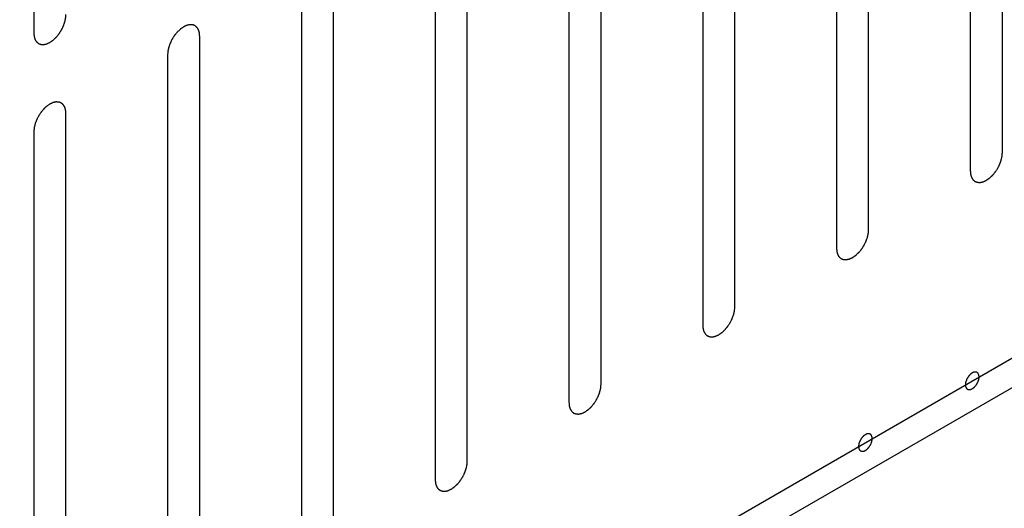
# Model space of a CAD drawing. Header units: inches. Extents: x 3 to 177, y 3 to 114.
# Tile 75 of 95: x 151.223 to 152.309, y 94.797 to 95.337. Entities that reach past the tile are written whole.
import ezdxf

# ---------------------------------------------------------------- set-up
doc = ezdxf.new("R2010")
doc.units = ezdxf.units.IN
doc.header["$LTSCALE"] = 9.973333
doc.header["$MEASUREMENT"] = 0
doc.layers.get('0').update_dxf_attribs({"linetype": 'CONTINUOUS'})
doc.layers.add('08_ALL_COSMETICS', color=7, linetype='CONTINUOUS')

msp = doc.modelspace()

# ---------------------------------------------------------------- linework, layer by layer
at = {"color": 7, "linetype": 'Continuous'}
for p, q in [((151.2036, 94.3204), (155.0221, 96.525)), ((151.2318, 94.3041), (155.0221, 96.4924))]:
    msp.add_line(p, q, dxfattribs=at)
at = {"layer": '08_ALL_COSMETICS', "color": 7, "linetype": 'Continuous'}
for p, q in [((151.2384, 95.9613), (151.2384, 95.3217)), ((152.3066, 95.1899), (152.3066, 95.8295)), ((152.2712, 95.8091), (152.2712, 95.1695)), ((152.159, 95.1047), (152.159, 95.7443)), ((152.1236, 95.7239), (152.1236, 95.0843)), ((152.0115, 95.0196), (152.0115, 95.6592)), ((151.9761, 95.6387), (151.9761, 94.9992)), ((151.8639, 94.9344), (151.8639, 95.574)), ((151.8285, 95.5536), (151.8285, 94.914)), ((151.7164, 94.8492), (151.7164, 95.4888)), ((151.681, 95.4684), (151.681, 94.8288)), ((151.5688, 94.764), (151.5688, 95.4036)), ((151.5334, 95.3832), (151.5334, 94.7436)), ((151.4213, 94.6788), (151.4213, 95.3184)), ((151.3859, 95.298), (151.3859, 94.6584)), ((151.2737, 94.5936), (151.2737, 95.2332)), ((151.2384, 95.2128), (151.2384, 94.5732))]:
    msp.add_line(p, q, dxfattribs=at)
for points, knots in [([(151.2384, 95.3217), (151.2384, 95.3214), (151.2384, 95.3207), (151.2385, 95.3198), (151.2386, 95.319), (151.2386, 95.3185), (151.2387, 95.3181), (151.2387, 95.3179), (151.2388, 95.3177), (151.2388, 95.3174), (151.239, 95.317), (151.2392, 95.3163), (151.2394, 95.3156), (151.2395, 95.3151), (151.2396, 95.3149), (151.2397, 95.3147), (151.2398, 95.3145), (151.2399, 95.3143), (151.2402, 95.3139), (151.2405, 95.3134), (151.2408, 95.3128), (151.2411, 95.3125), (151.2412, 95.3123), (151.2413, 95.3121), (151.2414, 95.312), (151.2416, 95.3118), (151.242, 95.3115), (151.2424, 95.3112), (151.2429, 95.3108), (151.2432, 95.3105), (151.2434, 95.3104), (151.2435, 95.3102), (151.2437, 95.3102), (151.2439, 95.3101), (151.2442, 95.31), (151.2445, 95.3099), (151.245, 95.3097), (151.2454, 95.3095), (151.2458, 95.3094), (151.246, 95.3093), (151.2462, 95.3092), (151.2464, 95.3092), (151.2466, 95.3092), (151.2471, 95.3092), (151.2477, 95.3092), (151.2483, 95.3092), (151.2488, 95.3091), (151.249, 95.3091), (151.2492, 95.3091), (151.2494, 95.3092), (151.2497, 95.3092), (151.2502, 95.3093), (151.2509, 95.3095), (151.2516, 95.3096), (151.2521, 95.3097), (151.2523, 95.3098), (151.2525, 95.3098), (151.2528, 95.31), (151.253, 95.3101), (151.2536, 95.3103), (151.2543, 95.3107), (151.255, 95.311), (151.2555, 95.3112), (151.2558, 95.3114), (151.256, 95.3115), (151.2562, 95.3116), (151.2565, 95.3118), (151.257, 95.3122), (151.2577, 95.3127), (151.2585, 95.3132), (151.259, 95.3135), (151.2592, 95.3137), (151.2595, 95.3138), (151.2597, 95.314), (151.2599, 95.3143), (151.2604, 95.3147), (151.2611, 95.3154), (151.2618, 95.316), (151.2623, 95.3165), (151.2626, 95.3167), (151.2628, 95.3169), (151.263, 95.3171), (151.2632, 95.3174), (151.2637, 95.318), (151.2643, 95.3187), (151.2649, 95.3195), (151.2654, 95.32), (151.2656, 95.3203), (151.2658, 95.3205), (151.266, 95.3208), (151.2662, 95.3211), (151.2666, 95.3217), (151.2672, 95.3226), (151.2677, 95.3235), (151.2681, 95.3241), (151.2684, 95.3244), (151.2685, 95.3247), (151.2687, 95.3249), (151.2689, 95.3253), (151.2692, 95.3259), (151.2696, 95.3268), (151.2701, 95.3277), (151.2704, 95.3284), (151.2706, 95.3287), (151.2707, 95.329), (151.2708, 95.3293), (151.271, 95.3297), (151.2712, 95.3303), (151.2715, 95.3312), (151.2719, 95.3322), (151.2721, 95.3328), (151.2722, 95.3332), (151.2724, 95.3335), (151.2724, 95.3337), (151.2725, 95.3341), (151.2726, 95.3347), (151.2729, 95.3357), (151.2731, 95.3366), (151.2732, 95.3372), (151.2733, 95.3376), (151.2734, 95.3379), (151.2734, 95.3381), (151.2734, 95.3385), (151.2735, 95.3391), (151.2735, 95.34), (151.2736, 95.341), (151.2737, 95.3417), (151.2737, 95.3421)], [0, 0, 0, 0, 0.015625, 0.03125, 0.046875, 0.054688, 0.058594, 0.0625, 0.066406, 0.070312, 0.078125, 0.09375, 0.109375, 0.117188, 0.121094, 0.125, 0.128906, 0.132812, 0.140625, 0.15625, 0.171875, 0.179688, 0.183594, 0.1875, 0.191406, 0.195312, 0.203125, 0.21875, 0.234375, 0.242188, 0.246094, 0.25, 0.253906, 0.257812, 0.265625, 0.273438, 0.28125, 0.296875, 0.304688, 0.308594, 0.3125, 0.316406, 0.320312, 0.328125, 0.34375, 0.359375, 0.367188, 0.371094, 0.375, 0.378906, 0.382812, 0.390625, 0.40625, 0.421875, 0.429688, 0.433594, 0.4375, 0.441406, 0.445312, 0.453125, 0.46875, 0.484375, 0.492188, 0.496094, 0.5, 0.503906, 0.507812, 0.515625, 0.53125, 0.546875, 0.554688, 0.558594, 0.5625, 0.566406, 0.570312, 0.578125, 0.59375, 0.609375, 0.617188, 0.621094, 0.625, 0.628906, 0.632812, 0.640625, 0.65625, 0.671875, 0.679688, 0.683594, 0.6875, 0.691406, 0.695312, 0.703125, 0.71875, 0.734375, 0.742188, 0.746094, 0.75, 0.753906, 0.757812, 0.765625, 0.78125, 0.796875, 0.804688, 0.808594, 0.8125, 0.816406, 0.820312, 0.828125, 0.84375, 0.859375, 0.867188, 0.871094, 0.875, 0.878906, 0.882812, 0.890625, 0.90625, 0.921875, 0.929688, 0.933594, 0.9375, 0.941406, 0.945312, 0.953125, 0.96875, 0.984375, 1, 1, 1, 1]), ([(151.4213, 95.3184), (151.4212, 95.3187), (151.4212, 95.3194), (151.4211, 95.3203), (151.421, 95.3211), (151.421, 95.3216), (151.4209, 95.3219), (151.4209, 95.3222), (151.4209, 95.3224), (151.4208, 95.3227), (151.4206, 95.3231), (151.4204, 95.3238), (151.4202, 95.3245), (151.4201, 95.3249), (151.42, 95.3252), (151.4199, 95.3254), (151.4198, 95.3256), (151.4197, 95.3258), (151.4194, 95.3262), (151.4191, 95.3267), (151.4188, 95.3272), (151.4185, 95.3276), (151.4184, 95.3278), (151.4183, 95.328), (151.4182, 95.3281), (151.418, 95.3283), (151.4177, 95.3285), (151.4172, 95.3289), (151.4167, 95.3293), (151.4164, 95.3296), (151.4162, 95.3297), (151.4161, 95.3299), (151.4159, 95.3299), (151.4157, 95.33), (151.4154, 95.3301), (151.4151, 95.3302), (151.4146, 95.3304), (151.4142, 95.3306), (151.4138, 95.3307), (151.4136, 95.3308), (151.4134, 95.3309), (151.4132, 95.3308), (151.413, 95.3309), (151.4125, 95.3309), (151.4119, 95.3309), (151.4113, 95.3309), (151.4108, 95.331), (151.4106, 95.331), (151.4104, 95.331), (151.4102, 95.3309), (151.4099, 95.3309), (151.4094, 95.3308), (151.4087, 95.3306), (151.408, 95.3304), (151.4076, 95.3303), (151.4073, 95.3303), (151.4071, 95.3302), (151.4069, 95.3301), (151.4066, 95.33), (151.4061, 95.3298), (151.4053, 95.3294), (151.4046, 95.3291), (151.4041, 95.3289), (151.4038, 95.3287), (151.4036, 95.3286), (151.4034, 95.3285), (151.4031, 95.3283), (151.4026, 95.3279), (151.4019, 95.3274), (151.4011, 95.3269), (151.4006, 95.3266), (151.4004, 95.3264), (151.4001, 95.3263), (151.3999, 95.326), (151.3997, 95.3258), (151.3992, 95.3254), (151.3985, 95.3247), (151.3978, 95.3241), (151.3973, 95.3236), (151.397, 95.3234), (151.3968, 95.3232), (151.3967, 95.323), (151.3964, 95.3227), (151.396, 95.3221), (151.3953, 95.3214), (151.3947, 95.3206), (151.3942, 95.3201), (151.394, 95.3198), (151.3938, 95.3196), (151.3936, 95.3193), (151.3934, 95.319), (151.393, 95.3183), (151.3924, 95.3175), (151.3919, 95.3166), (151.3915, 95.316), (151.3913, 95.3157), (151.3911, 95.3154), (151.3909, 95.3151), (151.3908, 95.3148), (151.3904, 95.3142), (151.39, 95.3132), (151.3895, 95.3123), (151.3892, 95.3117), (151.389, 95.3113), (151.3889, 95.3111), (151.3888, 95.3108), (151.3886, 95.3104), (151.3884, 95.3098), (151.3881, 95.3089), (151.3877, 95.3079), (151.3875, 95.3073), (151.3874, 95.3069), (151.3872, 95.3066), (151.3872, 95.3064), (151.3871, 95.306), (151.387, 95.3053), (151.3868, 95.3044), (151.3865, 95.3035), (151.3864, 95.3029), (151.3863, 95.3025), (151.3862, 95.3022), (151.3862, 95.302), (151.3862, 95.3016), (151.3861, 95.301), (151.3861, 95.3001), (151.386, 95.2991), (151.3859, 95.2983), (151.3859, 95.298)], [0, 0, 0, 0, 0.015625, 0.03125, 0.046875, 0.054688, 0.058594, 0.0625, 0.066406, 0.070312, 0.078125, 0.09375, 0.109375, 0.117188, 0.121094, 0.125, 0.128906, 0.132812, 0.140625, 0.15625, 0.171875, 0.179688, 0.183594, 0.1875, 0.191406, 0.195312, 0.203125, 0.21875, 0.234375, 0.242188, 0.246094, 0.25, 0.253906, 0.257812, 0.265625, 0.273438, 0.28125, 0.296875, 0.304688, 0.308594, 0.3125, 0.316406, 0.320312, 0.328125, 0.34375, 0.359375, 0.367188, 0.371094, 0.375, 0.378906, 0.382812, 0.390625, 0.40625, 0.421875, 0.429688, 0.433594, 0.4375, 0.441406, 0.445312, 0.453125, 0.46875, 0.484375, 0.492188, 0.496094, 0.5, 0.503906, 0.507812, 0.515625, 0.53125, 0.546875, 0.554688, 0.558594, 0.5625, 0.566406, 0.570312, 0.578125, 0.59375, 0.609375, 0.617188, 0.621094, 0.625, 0.628906, 0.632812, 0.640625, 0.65625, 0.671875, 0.679688, 0.683594, 0.6875, 0.691406, 0.695312, 0.703125, 0.71875, 0.734375, 0.742188, 0.746094, 0.75, 0.753906, 0.757812, 0.765625, 0.78125, 0.796875, 0.804688, 0.808594, 0.8125, 0.816406, 0.820312, 0.828125, 0.84375, 0.859375, 0.867188, 0.871094, 0.875, 0.878906, 0.882812, 0.890625, 0.90625, 0.921875, 0.929688, 0.933594, 0.9375, 0.941406, 0.945312, 0.953125, 0.96875, 0.984375, 1, 1, 1, 1]), ([(151.2737, 95.2332), (151.2737, 95.2335), (151.2736, 95.2342), (151.2735, 95.2351), (151.2735, 95.2359), (151.2734, 95.2364), (151.2734, 95.2368), (151.2734, 95.237), (151.2733, 95.2372), (151.2732, 95.2375), (151.2731, 95.2379), (151.2729, 95.2386), (151.2727, 95.2393), (151.2725, 95.2398), (151.2724, 95.24), (151.2724, 95.2402), (151.2723, 95.2404), (151.2721, 95.2406), (151.2719, 95.241), (151.2716, 95.2415), (151.2712, 95.2421), (151.271, 95.2424), (151.2709, 95.2426), (151.2708, 95.2428), (151.2706, 95.2429), (151.2704, 95.2431), (151.2701, 95.2434), (151.2696, 95.2437), (151.2692, 95.2441), (151.2689, 95.2444), (151.2687, 95.2445), (151.2685, 95.2447), (151.2684, 95.2447), (151.2681, 95.2448), (151.2679, 95.2449), (151.2675, 95.245), (151.2671, 95.2452), (151.2666, 95.2454), (151.2663, 95.2455), (151.266, 95.2456), (151.2659, 95.2457), (151.2657, 95.2457), (151.2654, 95.2457), (151.265, 95.2457), (151.2643, 95.2457), (151.2637, 95.2457), (151.2633, 95.2458), (151.263, 95.2458), (151.2628, 95.2458), (151.2626, 95.2457), (151.2623, 95.2457), (151.2619, 95.2456), (151.2612, 95.2454), (151.2605, 95.2453), (151.26, 95.2452), (151.2597, 95.2451), (151.2595, 95.2451), (151.2593, 95.2449), (151.259, 95.2448), (151.2585, 95.2446), (151.2578, 95.2442), (151.257, 95.2439), (151.2565, 95.2437), (151.2562, 95.2435), (151.256, 95.2434), (151.2558, 95.2433), (151.2555, 95.2431), (151.255, 95.2427), (151.2543, 95.2422), (151.2536, 95.2417), (151.2531, 95.2414), (151.2528, 95.2412), (151.2526, 95.2411), (151.2524, 95.2409), (151.2521, 95.2406), (151.2516, 95.2402), (151.2509, 95.2395), (151.2503, 95.2389), (151.2498, 95.2384), (151.2495, 95.2382), (151.2493, 95.238), (151.2491, 95.2378), (151.2488, 95.2375), (151.2484, 95.2369), (151.2478, 95.2362), (151.2471, 95.2354), (151.2467, 95.2349), (151.2464, 95.2346), (151.2462, 95.2344), (151.2461, 95.2341), (151.2458, 95.2338), (151.2455, 95.2332), (151.2449, 95.2323), (151.2443, 95.2314), (151.2439, 95.2308), (151.2437, 95.2305), (151.2435, 95.2302), (151.2434, 95.23), (151.2432, 95.2296), (151.2429, 95.229), (151.2424, 95.2281), (151.242, 95.2272), (151.2417, 95.2265), (151.2415, 95.2262), (151.2413, 95.2259), (151.2412, 95.2256), (151.2411, 95.2252), (151.2409, 95.2246), (151.2405, 95.2237), (151.2402, 95.2227), (151.2399, 95.2221), (151.2398, 95.2217), (151.2397, 95.2214), (151.2396, 95.2212), (151.2396, 95.2208), (151.2394, 95.2202), (151.2392, 95.2192), (151.239, 95.2183), (151.2388, 95.2177), (151.2388, 95.2173), (151.2387, 95.217), (151.2387, 95.2168), (151.2386, 95.2164), (151.2386, 95.2158), (151.2385, 95.2149), (151.2384, 95.2139), (151.2384, 95.2132), (151.2384, 95.2128)], [0, 0, 0, 0, 0.015625, 0.03125, 0.046875, 0.054688, 0.058594, 0.0625, 0.066406, 0.070312, 0.078125, 0.09375, 0.109375, 0.117188, 0.121094, 0.125, 0.128906, 0.132812, 0.140625, 0.15625, 0.171875, 0.179688, 0.183594, 0.1875, 0.191406, 0.195312, 0.203125, 0.21875, 0.234375, 0.242188, 0.246094, 0.25, 0.253906, 0.257812, 0.265625, 0.273438, 0.28125, 0.296875, 0.304688, 0.308594, 0.3125, 0.316406, 0.320312, 0.328125, 0.34375, 0.359375, 0.367188, 0.371094, 0.375, 0.378906, 0.382812, 0.390625, 0.40625, 0.421875, 0.429688, 0.433594, 0.4375, 0.441406, 0.445312, 0.453125, 0.46875, 0.484375, 0.492188, 0.496094, 0.5, 0.503906, 0.507812, 0.515625, 0.53125, 0.546875, 0.554688, 0.558594, 0.5625, 0.566406, 0.570312, 0.578125, 0.59375, 0.609375, 0.617188, 0.621094, 0.625, 0.628906, 0.632812, 0.640625, 0.65625, 0.671875, 0.679688, 0.683594, 0.6875, 0.691406, 0.695312, 0.703125, 0.71875, 0.734375, 0.742188, 0.746094, 0.75, 0.753906, 0.757812, 0.765625, 0.78125, 0.796875, 0.804688, 0.808594, 0.8125, 0.816406, 0.820312, 0.828125, 0.84375, 0.859375, 0.867188, 0.871094, 0.875, 0.878906, 0.882812, 0.890625, 0.90625, 0.921875, 0.929688, 0.933594, 0.9375, 0.941406, 0.945312, 0.953125, 0.96875, 0.984375, 1, 1, 1, 1]), ([(152.2712, 95.1695), (152.2712, 95.1692), (152.2713, 95.1686), (152.2714, 95.1676), (152.2714, 95.1669), (152.2715, 95.1663), (152.2715, 95.166), (152.2715, 95.1657), (152.2716, 95.1656), (152.2717, 95.1653), (152.2718, 95.1648), (152.272, 95.1641), (152.2722, 95.1635), (152.2724, 95.163), (152.2725, 95.1627), (152.2725, 95.1625), (152.2726, 95.1624), (152.2728, 95.1621), (152.273, 95.1618), (152.2733, 95.1612), (152.2737, 95.1607), (152.2739, 95.1603), (152.274, 95.1601), (152.2741, 95.1599), (152.2743, 95.1598), (152.2745, 95.1597), (152.2748, 95.1594), (152.2753, 95.159), (152.2757, 95.1586), (152.276, 95.1583), (152.2762, 95.1582), (152.2764, 95.1581), (152.2765, 95.158), (152.2768, 95.1579), (152.277, 95.1578), (152.2774, 95.1577), (152.2778, 95.1575), (152.2783, 95.1574), (152.2786, 95.1572), (152.2789, 95.1572), (152.279, 95.1571), (152.2792, 95.1571), (152.2795, 95.1571), (152.2799, 95.1571), (152.2806, 95.157), (152.2812, 95.157), (152.2816, 95.157), (152.2819, 95.157), (152.2821, 95.1569), (152.2823, 95.157), (152.2826, 95.1571), (152.283, 95.1572), (152.2837, 95.1573), (152.2844, 95.1575), (152.2849, 95.1576), (152.2852, 95.1577), (152.2854, 95.1577), (152.2856, 95.1578), (152.2859, 95.1579), (152.2864, 95.1582), (152.2871, 95.1585), (152.2879, 95.1588), (152.2884, 95.1591), (152.2887, 95.1592), (152.2889, 95.1593), (152.2891, 95.1595), (152.2894, 95.1597), (152.2899, 95.16), (152.2906, 95.1605), (152.2913, 95.161), (152.2918, 95.1613), (152.2921, 95.1615), (152.2923, 95.1617), (152.2925, 95.1619), (152.2928, 95.1621), (152.2933, 95.1626), (152.294, 95.1632), (152.2946, 95.1639), (152.2951, 95.1643), (152.2954, 95.1646), (152.2956, 95.1647), (152.2958, 95.165), (152.2961, 95.1653), (152.2965, 95.1658), (152.2971, 95.1666), (152.2978, 95.1673), (152.2982, 95.1678), (152.2985, 95.1682), (152.2987, 95.1684), (152.2988, 95.1686), (152.2991, 95.169), (152.2994, 95.1696), (152.3, 95.1704), (152.3006, 95.1713), (152.301, 95.1719), (152.3012, 95.1723), (152.3014, 95.1725), (152.3015, 95.1728), (152.3017, 95.1731), (152.302, 95.1738), (152.3025, 95.1747), (152.3029, 95.1756), (152.3032, 95.1762), (152.3034, 95.1766), (152.3036, 95.1769), (152.3037, 95.1771), (152.3038, 95.1775), (152.304, 95.1782), (152.3044, 95.1791), (152.3047, 95.18), (152.305, 95.1807), (152.3051, 95.181), (152.3052, 95.1813), (152.3053, 95.1816), (152.3053, 95.1819), (152.3055, 95.1826), (152.3057, 95.1835), (152.3059, 95.1844), (152.3061, 95.1851), (152.3061, 95.1854), (152.3062, 95.1857), (152.3062, 95.186), (152.3063, 95.1863), (152.3063, 95.1869), (152.3064, 95.1878), (152.3065, 95.1889), (152.3065, 95.1896), (152.3066, 95.1899)], [0, 0, 0, 0, 0.015625, 0.03125, 0.046875, 0.054688, 0.058594, 0.0625, 0.066406, 0.070312, 0.078125, 0.09375, 0.109375, 0.117188, 0.121094, 0.125, 0.128906, 0.132812, 0.140625, 0.15625, 0.171875, 0.179688, 0.183594, 0.1875, 0.191406, 0.195312, 0.203125, 0.21875, 0.234375, 0.242188, 0.246094, 0.25, 0.253906, 0.257812, 0.265625, 0.273438, 0.28125, 0.296875, 0.304688, 0.308594, 0.3125, 0.316406, 0.320312, 0.328125, 0.34375, 0.359375, 0.367188, 0.371094, 0.375, 0.378906, 0.382812, 0.390625, 0.40625, 0.421875, 0.429688, 0.433594, 0.4375, 0.441406, 0.445312, 0.453125, 0.46875, 0.484375, 0.492188, 0.496094, 0.5, 0.503906, 0.507812, 0.515625, 0.53125, 0.546875, 0.554688, 0.558594, 0.5625, 0.566406, 0.570312, 0.578125, 0.59375, 0.609375, 0.617188, 0.621094, 0.625, 0.628906, 0.632812, 0.640625, 0.65625, 0.671875, 0.679688, 0.683594, 0.6875, 0.691406, 0.695312, 0.703125, 0.71875, 0.734375, 0.742188, 0.746094, 0.75, 0.753906, 0.757812, 0.765625, 0.78125, 0.796875, 0.804688, 0.808594, 0.8125, 0.816406, 0.820312, 0.828125, 0.84375, 0.859375, 0.867188, 0.871094, 0.875, 0.878906, 0.882812, 0.890625, 0.90625, 0.921875, 0.929688, 0.933594, 0.9375, 0.941406, 0.945312, 0.953125, 0.96875, 0.984375, 1, 1, 1, 1]), ([(152.1236, 95.0843), (152.1237, 95.084), (152.1237, 95.0834), (152.1238, 95.0825), (152.1239, 95.0817), (152.1239, 95.0811), (152.124, 95.0808), (152.124, 95.0806), (152.124, 95.0804), (152.1241, 95.0801), (152.1243, 95.0796), (152.1245, 95.0789), (152.1247, 95.0783), (152.1248, 95.0778), (152.1249, 95.0775), (152.125, 95.0773), (152.1251, 95.0772), (152.1252, 95.077), (152.1255, 95.0766), (152.1258, 95.076), (152.1261, 95.0755), (152.1264, 95.0751), (152.1265, 95.0749), (152.1266, 95.0747), (152.1267, 95.0746), (152.1269, 95.0745), (152.1272, 95.0742), (152.1277, 95.0738), (152.1282, 95.0734), (152.1285, 95.0732), (152.1287, 95.073), (152.1288, 95.0729), (152.129, 95.0728), (152.1292, 95.0727), (152.1295, 95.0726), (152.1298, 95.0725), (152.1303, 95.0724), (152.1307, 95.0722), (152.1311, 95.072), (152.1313, 95.072), (152.1315, 95.0719), (152.1317, 95.0719), (152.1319, 95.0719), (152.1324, 95.0719), (152.133, 95.0718), (152.1336, 95.0718), (152.1341, 95.0718), (152.1343, 95.0718), (152.1345, 95.0718), (152.1347, 95.0718), (152.135, 95.0719), (152.1355, 95.072), (152.1362, 95.0721), (152.1369, 95.0723), (152.1373, 95.0724), (152.1376, 95.0725), (152.1378, 95.0725), (152.138, 95.0726), (152.1383, 95.0727), (152.1388, 95.073), (152.1396, 95.0733), (152.1403, 95.0737), (152.1408, 95.0739), (152.1411, 95.074), (152.1413, 95.0741), (152.1415, 95.0743), (152.1418, 95.0745), (152.1423, 95.0748), (152.143, 95.0753), (152.1438, 95.0758), (152.1443, 95.0762), (152.1445, 95.0764), (152.1448, 95.0765), (152.145, 95.0767), (152.1452, 95.0769), (152.1457, 95.0774), (152.1464, 95.078), (152.1471, 95.0787), (152.1476, 95.0791), (152.1479, 95.0794), (152.1481, 95.0796), (152.1482, 95.0798), (152.1485, 95.0801), (152.1489, 95.0806), (152.1496, 95.0814), (152.1502, 95.0821), (152.1507, 95.0827), (152.1509, 95.083), (152.1511, 95.0832), (152.1513, 95.0835), (152.1515, 95.0838), (152.1519, 95.0844), (152.1525, 95.0853), (152.153, 95.0861), (152.1534, 95.0867), (152.1537, 95.0871), (152.1538, 95.0873), (152.154, 95.0876), (152.1541, 95.088), (152.1545, 95.0886), (152.1549, 95.0895), (152.1554, 95.0904), (152.1557, 95.091), (152.1559, 95.0914), (152.156, 95.0917), (152.1561, 95.0919), (152.1563, 95.0923), (152.1565, 95.093), (152.1568, 95.0939), (152.1572, 95.0948), (152.1574, 95.0955), (152.1575, 95.0958), (152.1577, 95.0961), (152.1577, 95.0964), (152.1578, 95.0968), (152.1579, 95.0974), (152.1581, 95.0983), (152.1584, 95.0992), (152.1585, 95.0999), (152.1586, 95.1002), (152.1587, 95.1005), (152.1587, 95.1008), (152.1587, 95.1011), (152.1588, 95.1017), (152.1588, 95.1026), (152.1589, 95.1037), (152.159, 95.1044), (152.159, 95.1047)], [0, 0, 0, 0, 0.015625, 0.03125, 0.046875, 0.054688, 0.058594, 0.0625, 0.066406, 0.070312, 0.078125, 0.09375, 0.109375, 0.117188, 0.121094, 0.125, 0.128906, 0.132812, 0.140625, 0.15625, 0.171875, 0.179688, 0.183594, 0.1875, 0.191406, 0.195312, 0.203125, 0.21875, 0.234375, 0.242188, 0.246094, 0.25, 0.253906, 0.257812, 0.265625, 0.273438, 0.28125, 0.296875, 0.304688, 0.308594, 0.3125, 0.316406, 0.320312, 0.328125, 0.34375, 0.359375, 0.367188, 0.371094, 0.375, 0.378906, 0.382812, 0.390625, 0.40625, 0.421875, 0.429688, 0.433594, 0.4375, 0.441406, 0.445312, 0.453125, 0.46875, 0.484375, 0.492188, 0.496094, 0.5, 0.503906, 0.507812, 0.515625, 0.53125, 0.546875, 0.554688, 0.558594, 0.5625, 0.566406, 0.570312, 0.578125, 0.59375, 0.609375, 0.617188, 0.621094, 0.625, 0.628906, 0.632812, 0.640625, 0.65625, 0.671875, 0.679688, 0.683594, 0.6875, 0.691406, 0.695312, 0.703125, 0.71875, 0.734375, 0.742188, 0.746094, 0.75, 0.753906, 0.757812, 0.765625, 0.78125, 0.796875, 0.804688, 0.808594, 0.8125, 0.816406, 0.820312, 0.828125, 0.84375, 0.859375, 0.867188, 0.871094, 0.875, 0.878906, 0.882812, 0.890625, 0.90625, 0.921875, 0.929688, 0.933594, 0.9375, 0.941406, 0.945312, 0.953125, 0.96875, 0.984375, 1, 1, 1, 1]), ([(151.9761, 94.9992), (151.9761, 94.9988), (151.9762, 94.9982), (151.9763, 94.9973), (151.9763, 94.9965), (151.9764, 94.9959), (151.9764, 94.9956), (151.9764, 94.9954), (151.9765, 94.9952), (151.9766, 94.9949), (151.9767, 94.9944), (151.9769, 94.9938), (151.9771, 94.9931), (151.9773, 94.9926), (151.9774, 94.9923), (151.9774, 94.9921), (151.9775, 94.992), (151.9777, 94.9918), (151.9779, 94.9914), (151.9782, 94.9909), (151.9786, 94.9903), (151.9788, 94.9899), (151.979, 94.9897), (151.979, 94.9895), (151.9792, 94.9894), (151.9794, 94.9893), (151.9797, 94.989), (151.9802, 94.9886), (151.9806, 94.9882), (151.9809, 94.988), (151.9811, 94.9878), (151.9813, 94.9877), (151.9814, 94.9876), (151.9817, 94.9876), (151.9819, 94.9875), (151.9823, 94.9873), (151.9827, 94.9872), (151.9832, 94.987), (151.9836, 94.9869), (151.9838, 94.9868), (151.9839, 94.9867), (151.9841, 94.9867), (151.9844, 94.9867), (151.9848, 94.9867), (151.9855, 94.9867), (151.9861, 94.9866), (151.9865, 94.9866), (151.9868, 94.9866), (151.987, 94.9866), (151.9872, 94.9866), (151.9875, 94.9867), (151.9879, 94.9868), (151.9886, 94.987), (151.9893, 94.9871), (151.9898, 94.9872), (151.9901, 94.9873), (151.9903, 94.9873), (151.9905, 94.9874), (151.9908, 94.9876), (151.9913, 94.9878), (151.992, 94.9881), (151.9928, 94.9885), (151.9933, 94.9887), (151.9936, 94.9888), (151.9938, 94.9889), (151.994, 94.9891), (151.9943, 94.9893), (151.9948, 94.9896), (151.9955, 94.9901), (151.9962, 94.9906), (151.9967, 94.991), (151.997, 94.9912), (151.9972, 94.9913), (151.9974, 94.9915), (151.9977, 94.9918), (151.9982, 94.9922), (151.9989, 94.9928), (151.9995, 94.9935), (152, 94.9939), (152.0003, 94.9942), (152.0005, 94.9944), (152.0007, 94.9946), (152.001, 94.9949), (152.0014, 94.9954), (152.002, 94.9962), (152.0027, 94.9969), (152.0031, 94.9975), (152.0034, 94.9978), (152.0036, 94.998), (152.0037, 94.9983), (152.004, 94.9986), (152.0043, 94.9992), (152.0049, 95.0001), (152.0055, 95.0009), (152.0059, 95.0015), (152.0061, 95.0019), (152.0063, 95.0021), (152.0064, 95.0024), (152.0066, 95.0028), (152.0069, 95.0034), (152.0074, 95.0043), (152.0078, 95.0052), (152.0081, 95.0058), (152.0083, 95.0062), (152.0085, 95.0065), (152.0086, 95.0068), (152.0087, 95.0071), (152.0089, 95.0078), (152.0093, 95.0087), (152.0096, 95.0096), (152.0099, 95.0103), (152.01, 95.0107), (152.0101, 95.0109), (152.0102, 95.0112), (152.0102, 95.0116), (152.0104, 95.0122), (152.0106, 95.0131), (152.0108, 95.014), (152.011, 95.0147), (152.011, 95.0151), (152.0111, 95.0153), (152.0111, 95.0156), (152.0112, 95.0159), (152.0112, 95.0166), (152.0113, 95.0174), (152.0114, 95.0185), (152.0114, 95.0192), (152.0115, 95.0196)], [0, 0, 0, 0, 0.015625, 0.03125, 0.046875, 0.054688, 0.058594, 0.0625, 0.066406, 0.070312, 0.078125, 0.09375, 0.109375, 0.117188, 0.121094, 0.125, 0.128906, 0.132812, 0.140625, 0.15625, 0.171875, 0.179688, 0.183594, 0.1875, 0.191406, 0.195312, 0.203125, 0.21875, 0.234375, 0.242188, 0.246094, 0.25, 0.253906, 0.257812, 0.265625, 0.273438, 0.28125, 0.296875, 0.304688, 0.308594, 0.3125, 0.316406, 0.320312, 0.328125, 0.34375, 0.359375, 0.367188, 0.371094, 0.375, 0.378906, 0.382812, 0.390625, 0.40625, 0.421875, 0.429688, 0.433594, 0.4375, 0.441406, 0.445312, 0.453125, 0.46875, 0.484375, 0.492188, 0.496094, 0.5, 0.503906, 0.507812, 0.515625, 0.53125, 0.546875, 0.554688, 0.558594, 0.5625, 0.566406, 0.570312, 0.578125, 0.59375, 0.609375, 0.617188, 0.621094, 0.625, 0.628906, 0.632812, 0.640625, 0.65625, 0.671875, 0.679688, 0.683594, 0.6875, 0.691406, 0.695312, 0.703125, 0.71875, 0.734375, 0.742188, 0.746094, 0.75, 0.753906, 0.757812, 0.765625, 0.78125, 0.796875, 0.804688, 0.808594, 0.8125, 0.816406, 0.820312, 0.828125, 0.84375, 0.859375, 0.867188, 0.871094, 0.875, 0.878906, 0.882812, 0.890625, 0.90625, 0.921875, 0.929688, 0.933594, 0.9375, 0.941406, 0.945312, 0.953125, 0.96875, 0.984375, 1, 1, 1, 1]), ([(152.2733, 94.9468), (152.2731, 94.9466), (152.2727, 94.9463), (152.2723, 94.946), (152.272, 94.9459), (152.2718, 94.9458), (152.2717, 94.9456), (152.2714, 94.9454), (152.2711, 94.9451), (152.2708, 94.9448), (152.2704, 94.9445), (152.2701, 94.944), (152.2698, 94.9437), (152.2695, 94.9433), (152.2691, 94.9429), (152.2689, 94.9424), (152.2686, 94.942), (152.2683, 94.9416), (152.268, 94.9411), (152.2678, 94.9407), (152.2675, 94.9402), (152.2673, 94.9397), (152.267, 94.9393), (152.2669, 94.9388), (152.2667, 94.9383), (152.2665, 94.9378), (152.2663, 94.9374), (152.2663, 94.9369), (152.2661, 94.9364), (152.266, 94.936), (152.266, 94.9357), (152.2659, 94.9355), (152.2659, 94.9353), (152.2659, 94.935), (152.2658, 94.9344), (152.2658, 94.934), (152.2658, 94.9337)], [0, 0, 0, 0, 0.0625, 0.09375, 0.109375, 0.125, 0.140625, 0.15625, 0.1875, 0.21875, 0.25, 0.28125, 0.3125, 0.34375, 0.375, 0.40625, 0.4375, 0.46875, 0.5, 0.53125, 0.5625, 0.59375, 0.625, 0.65625, 0.6875, 0.71875, 0.75, 0.78125, 0.8125, 0.84375, 0.859375, 0.875, 0.890625, 0.90625, 0.9375, 1, 1, 1, 1]), ([(152.2809, 94.9424), (152.2808, 94.9427), (152.2808, 94.9431), (152.2808, 94.9435), (152.2807, 94.9438), (152.2807, 94.944), (152.2807, 94.9442), (152.2806, 94.9444), (152.2805, 94.9447), (152.2804, 94.945), (152.2803, 94.9452), (152.2803, 94.9454), (152.2802, 94.9455), (152.2801, 94.9457), (152.2799, 94.9459), (152.2798, 94.9462), (152.2797, 94.9464), (152.2796, 94.9465), (152.2795, 94.9466), (152.2793, 94.9467), (152.2791, 94.9469), (152.2789, 94.9471), (152.2788, 94.9472), (152.2787, 94.9473), (152.2785, 94.9473), (152.2783, 94.9474), (152.2781, 94.9475), (152.2778, 94.9476), (152.2777, 94.9476), (152.2775, 94.9477), (152.2773, 94.9477), (152.2771, 94.9477), (152.2769, 94.9477), (152.2766, 94.9477), (152.2764, 94.9477), (152.2762, 94.9478), (152.276, 94.9477), (152.2758, 94.9477), (152.2755, 94.9476), (152.2752, 94.9475), (152.275, 94.9475), (152.2748, 94.9475), (152.2746, 94.9474), (152.2744, 94.9472), (152.2739, 94.947), (152.2736, 94.9469), (152.2733, 94.9468)], [0, 0, 0, 0, 0.0625, 0.09375, 0.109375, 0.125, 0.140625, 0.15625, 0.1875, 0.21875, 0.234375, 0.25, 0.265625, 0.28125, 0.3125, 0.34375, 0.359375, 0.375, 0.390625, 0.40625, 0.4375, 0.46875, 0.484375, 0.5, 0.515625, 0.53125, 0.5625, 0.59375, 0.609375, 0.625, 0.640625, 0.65625, 0.6875, 0.71875, 0.734375, 0.75, 0.765625, 0.78125, 0.8125, 0.84375, 0.859375, 0.875, 0.890625, 0.90625, 0.9375, 1, 1, 1, 1]), ([(151.8285, 94.914), (151.8286, 94.9136), (151.8286, 94.913), (151.8287, 94.9121), (151.8288, 94.9113), (151.8288, 94.9107), (151.8289, 94.9104), (151.8289, 94.9102), (151.8289, 94.91), (151.829, 94.9097), (151.8292, 94.9092), (151.8294, 94.9086), (151.8296, 94.9079), (151.8297, 94.9074), (151.8298, 94.9072), (151.8299, 94.9069), (151.83, 94.9068), (151.8301, 94.9066), (151.8304, 94.9062), (151.8307, 94.9057), (151.831, 94.9051), (151.8313, 94.9047), (151.8314, 94.9045), (151.8315, 94.9044), (151.8316, 94.9043), (151.8318, 94.9041), (151.8322, 94.9038), (151.8326, 94.9034), (151.8331, 94.9031), (151.8334, 94.9028), (151.8336, 94.9026), (151.8337, 94.9025), (151.8339, 94.9025), (151.8341, 94.9024), (151.8344, 94.9023), (151.8347, 94.9021), (151.8352, 94.902), (151.8356, 94.9018), (151.836, 94.9017), (151.8362, 94.9016), (151.8364, 94.9015), (151.8366, 94.9015), (151.8368, 94.9015), (151.8373, 94.9015), (151.8379, 94.9015), (151.8385, 94.9014), (151.839, 94.9014), (151.8392, 94.9014), (151.8394, 94.9014), (151.8396, 94.9015), (151.8399, 94.9015), (151.8404, 94.9016), (151.8411, 94.9018), (151.8418, 94.9019), (151.8422, 94.902), (151.8425, 94.9021), (151.8427, 94.9021), (151.843, 94.9022), (151.8432, 94.9024), (151.8438, 94.9026), (151.8445, 94.9029), (151.8452, 94.9033), (151.8457, 94.9035), (151.846, 94.9037), (151.8462, 94.9037), (151.8464, 94.9039), (151.8467, 94.9041), (151.8472, 94.9045), (151.8479, 94.9049), (151.8487, 94.9054), (151.8492, 94.9058), (151.8494, 94.906), (151.8497, 94.9061), (151.8499, 94.9063), (151.8501, 94.9066), (151.8506, 94.907), (151.8513, 94.9077), (151.852, 94.9083), (151.8525, 94.9087), (151.8528, 94.909), (151.853, 94.9092), (151.8532, 94.9094), (151.8534, 94.9097), (151.8538, 94.9102), (151.8545, 94.911), (151.8551, 94.9118), (151.8556, 94.9123), (151.8558, 94.9126), (151.856, 94.9128), (151.8562, 94.9131), (151.8564, 94.9134), (151.8568, 94.914), (151.8574, 94.9149), (151.8579, 94.9157), (151.8583, 94.9163), (151.8586, 94.9167), (151.8587, 94.9169), (151.8589, 94.9172), (151.859, 94.9176), (151.8594, 94.9182), (151.8598, 94.9191), (151.8603, 94.92), (151.8606, 94.9207), (151.8608, 94.921), (151.8609, 94.9213), (151.861, 94.9216), (151.8612, 94.9219), (151.8614, 94.9226), (151.8617, 94.9235), (151.8621, 94.9244), (151.8623, 94.9251), (151.8624, 94.9255), (151.8626, 94.9257), (151.8626, 94.926), (151.8627, 94.9264), (151.8628, 94.927), (151.8631, 94.9279), (151.8633, 94.9289), (151.8634, 94.9295), (151.8635, 94.9299), (151.8636, 94.9301), (151.8636, 94.9304), (151.8636, 94.9308), (151.8637, 94.9314), (151.8637, 94.9323), (151.8638, 94.9333), (151.8639, 94.934), (151.8639, 94.9344)], [0, 0, 0, 0, 0.015625, 0.03125, 0.046875, 0.054688, 0.058594, 0.0625, 0.066406, 0.070312, 0.078125, 0.09375, 0.109375, 0.117188, 0.121094, 0.125, 0.128906, 0.132812, 0.140625, 0.15625, 0.171875, 0.179688, 0.183594, 0.1875, 0.191406, 0.195312, 0.203125, 0.21875, 0.234375, 0.242188, 0.246094, 0.25, 0.253906, 0.257812, 0.265625, 0.273438, 0.28125, 0.296875, 0.304688, 0.308594, 0.3125, 0.316406, 0.320312, 0.328125, 0.34375, 0.359375, 0.367188, 0.371094, 0.375, 0.378906, 0.382812, 0.390625, 0.40625, 0.421875, 0.429688, 0.433594, 0.4375, 0.441406, 0.445312, 0.453125, 0.46875, 0.484375, 0.492188, 0.496094, 0.5, 0.503906, 0.507812, 0.515625, 0.53125, 0.546875, 0.554688, 0.558594, 0.5625, 0.566406, 0.570312, 0.578125, 0.59375, 0.609375, 0.617188, 0.621094, 0.625, 0.628906, 0.632812, 0.640625, 0.65625, 0.671875, 0.679688, 0.683594, 0.6875, 0.691406, 0.695312, 0.703125, 0.71875, 0.734375, 0.742188, 0.746094, 0.75, 0.753906, 0.757812, 0.765625, 0.78125, 0.796875, 0.804688, 0.808594, 0.8125, 0.816406, 0.820312, 0.828125, 0.84375, 0.859375, 0.867188, 0.871094, 0.875, 0.878906, 0.882812, 0.890625, 0.90625, 0.921875, 0.929688, 0.933594, 0.9375, 0.941406, 0.945312, 0.953125, 0.96875, 0.984375, 1, 1, 1, 1]), ([(152.2658, 94.9337), (152.2658, 94.9334), (152.2658, 94.933), (152.2659, 94.9326), (152.2659, 94.9323), (152.2659, 94.9321), (152.266, 94.9319), (152.266, 94.9317), (152.2661, 94.9314), (152.2662, 94.9311), (152.2663, 94.9309), (152.2663, 94.9307), (152.2664, 94.9306), (152.2665, 94.9304), (152.2667, 94.9302), (152.2668, 94.9299), (152.2669, 94.9297), (152.267, 94.9296), (152.2672, 94.9295), (152.2673, 94.9294), (152.2675, 94.9292), (152.2677, 94.929), (152.2679, 94.9289), (152.268, 94.9288), (152.2681, 94.9288), (152.2683, 94.9287), (152.2686, 94.9286), (152.2688, 94.9285), (152.269, 94.9284), (152.2691, 94.9284), (152.2693, 94.9284), (152.2695, 94.9284), (152.2698, 94.9284), (152.27, 94.9283), (152.2703, 94.9283), (152.2704, 94.9283), (152.2706, 94.9284), (152.2708, 94.9284), (152.2711, 94.9285), (152.2714, 94.9286), (152.2717, 94.9286), (152.2718, 94.9286), (152.272, 94.9287), (152.2723, 94.9288), (152.2727, 94.9291), (152.2731, 94.9292), (152.2733, 94.9293)], [0, 0, 0, 0, 0.0625, 0.09375, 0.109375, 0.125, 0.140625, 0.15625, 0.1875, 0.21875, 0.234375, 0.25, 0.265625, 0.28125, 0.3125, 0.34375, 0.359375, 0.375, 0.390625, 0.40625, 0.4375, 0.46875, 0.484375, 0.5, 0.515625, 0.53125, 0.5625, 0.59375, 0.609375, 0.625, 0.640625, 0.65625, 0.6875, 0.71875, 0.734375, 0.75, 0.765625, 0.78125, 0.8125, 0.84375, 0.859375, 0.875, 0.890625, 0.90625, 0.9375, 1, 1, 1, 1]), ([(152.2733, 94.9293), (152.2736, 94.9295), (152.2739, 94.9298), (152.2744, 94.9301), (152.2746, 94.9302), (152.2748, 94.9303), (152.275, 94.9305), (152.2752, 94.9307), (152.2755, 94.931), (152.2758, 94.9313), (152.2762, 94.9316), (152.2765, 94.932), (152.2768, 94.9324), (152.2772, 94.9328), (152.2775, 94.9332), (152.2778, 94.9336), (152.2781, 94.9341), (152.2784, 94.9345), (152.2787, 94.935), (152.2789, 94.9354), (152.2791, 94.9359), (152.2793, 94.9364), (152.2796, 94.9368), (152.2798, 94.9373), (152.2799, 94.9378), (152.2801, 94.9382), (152.2803, 94.9387), (152.2804, 94.9392), (152.2805, 94.9397), (152.2806, 94.94), (152.2807, 94.9404), (152.2807, 94.9406), (152.2807, 94.9408), (152.2808, 94.9411), (152.2808, 94.9416), (152.2808, 94.9421), (152.2809, 94.9424)], [0, 0, 0, 0, 0.0625, 0.09375, 0.109375, 0.125, 0.140625, 0.15625, 0.1875, 0.21875, 0.25, 0.28125, 0.3125, 0.34375, 0.375, 0.40625, 0.4375, 0.46875, 0.5, 0.53125, 0.5625, 0.59375, 0.625, 0.65625, 0.6875, 0.71875, 0.75, 0.78125, 0.8125, 0.84375, 0.859375, 0.875, 0.890625, 0.90625, 0.9375, 1, 1, 1, 1]), ([(152.1555, 94.8787), (152.1552, 94.8785), (152.1549, 94.8783), (152.1544, 94.878), (152.1542, 94.8778), (152.154, 94.8777), (152.1538, 94.8775), (152.1536, 94.8773), (152.1533, 94.8771), (152.1529, 94.8767), (152.1526, 94.8764), (152.1523, 94.876), (152.1519, 94.8756), (152.1516, 94.8752), (152.1513, 94.8749), (152.151, 94.8744), (152.1507, 94.874), (152.1504, 94.8735), (152.1501, 94.8731), (152.1499, 94.8726), (152.1497, 94.8722), (152.1494, 94.8717), (152.1492, 94.8712), (152.149, 94.8708), (152.1488, 94.8703), (152.1487, 94.8698), (152.1485, 94.8693), (152.1484, 94.8689), (152.1483, 94.8684), (152.1482, 94.868), (152.1481, 94.8677), (152.1481, 94.8675), (152.1481, 94.8672), (152.148, 94.8669), (152.148, 94.8664), (152.1479, 94.866), (152.1479, 94.8657)], [0, 0, 0, 0, 0.0625, 0.09375, 0.109375, 0.125, 0.140625, 0.15625, 0.1875, 0.21875, 0.25, 0.28125, 0.3125, 0.34375, 0.375, 0.40625, 0.4375, 0.46875, 0.5, 0.53125, 0.5625, 0.59375, 0.625, 0.65625, 0.6875, 0.71875, 0.75, 0.78125, 0.8125, 0.84375, 0.859375, 0.875, 0.890625, 0.90625, 0.9375, 1, 1, 1, 1]), ([(152.163, 94.8744), (152.163, 94.8746), (152.1629, 94.875), (152.1629, 94.8755), (152.1629, 94.8758), (152.1629, 94.876), (152.1628, 94.8761), (152.1627, 94.8764), (152.1627, 94.8767), (152.1626, 94.8769), (152.1625, 94.8772), (152.1624, 94.8774), (152.1623, 94.8775), (152.1622, 94.8777), (152.1621, 94.8779), (152.162, 94.8781), (152.1618, 94.8783), (152.1618, 94.8785), (152.1616, 94.8785), (152.1615, 94.8787), (152.1613, 94.8788), (152.1611, 94.879), (152.1609, 94.8791), (152.1608, 94.8793), (152.1607, 94.8793), (152.1605, 94.8794), (152.1602, 94.8795), (152.16, 94.8795), (152.1598, 94.8796), (152.1597, 94.8797), (152.1595, 94.8797), (152.1593, 94.8797), (152.159, 94.8797), (152.1587, 94.8797), (152.1585, 94.8797), (152.1584, 94.8797), (152.1582, 94.8797), (152.158, 94.8796), (152.1577, 94.8796), (152.1574, 94.8795), (152.1571, 94.8794), (152.157, 94.8794), (152.1568, 94.8793), (152.1565, 94.8792), (152.1561, 94.879), (152.1557, 94.8788), (152.1555, 94.8787)], [0, 0, 0, 0, 0.0625, 0.09375, 0.109375, 0.125, 0.140625, 0.15625, 0.1875, 0.21875, 0.234375, 0.25, 0.265625, 0.28125, 0.3125, 0.34375, 0.359375, 0.375, 0.390625, 0.40625, 0.4375, 0.46875, 0.484375, 0.5, 0.515625, 0.53125, 0.5625, 0.59375, 0.609375, 0.625, 0.640625, 0.65625, 0.6875, 0.71875, 0.734375, 0.75, 0.765625, 0.78125, 0.8125, 0.84375, 0.859375, 0.875, 0.890625, 0.90625, 0.9375, 1, 1, 1, 1]), ([(152.1555, 94.8613), (152.1557, 94.8615), (152.1561, 94.8617), (152.1565, 94.862), (152.1567, 94.8622), (152.1569, 94.8623), (152.1571, 94.8625), (152.1573, 94.8627), (152.1576, 94.863), (152.158, 94.8633), (152.1583, 94.8636), (152.1587, 94.864), (152.159, 94.8644), (152.1593, 94.8648), (152.1596, 94.8651), (152.1599, 94.8656), (152.1602, 94.866), (152.1605, 94.8665), (152.1608, 94.8669), (152.161, 94.8674), (152.1613, 94.8679), (152.1615, 94.8683), (152.1618, 94.8688), (152.1619, 94.8693), (152.1621, 94.8697), (152.1622, 94.8702), (152.1624, 94.8707), (152.1625, 94.8711), (152.1626, 94.8716), (152.1627, 94.872), (152.1628, 94.8723), (152.1629, 94.8726), (152.1629, 94.8728), (152.1629, 94.8731), (152.1629, 94.8736), (152.163, 94.8741), (152.163, 94.8744)], [0, 0, 0, 0, 0.0625, 0.09375, 0.109375, 0.125, 0.140625, 0.15625, 0.1875, 0.21875, 0.25, 0.28125, 0.3125, 0.34375, 0.375, 0.40625, 0.4375, 0.46875, 0.5, 0.53125, 0.5625, 0.59375, 0.625, 0.65625, 0.6875, 0.71875, 0.75, 0.78125, 0.8125, 0.84375, 0.859375, 0.875, 0.890625, 0.90625, 0.9375, 1, 1, 1, 1]), ([(152.1479, 94.8657), (152.1479, 94.8654), (152.148, 94.865), (152.148, 94.8645), (152.1481, 94.8642), (152.1481, 94.864), (152.1481, 94.8639), (152.1482, 94.8636), (152.1483, 94.8634), (152.1484, 94.8631), (152.1484, 94.8628), (152.1485, 94.8627), (152.1486, 94.8625), (152.1487, 94.8623), (152.1488, 94.8621), (152.149, 94.8619), (152.1491, 94.8617), (152.1492, 94.8615), (152.1493, 94.8615), (152.1495, 94.8613), (152.1497, 94.8612), (152.1499, 94.861), (152.15, 94.8609), (152.1501, 94.8608), (152.1503, 94.8607), (152.1505, 94.8606), (152.1507, 94.8606), (152.1509, 94.8605), (152.1511, 94.8604), (152.1513, 94.8603), (152.1514, 94.8603), (152.1516, 94.8603), (152.1519, 94.8603), (152.1522, 94.8603), (152.1524, 94.8603), (152.1526, 94.8603), (152.1527, 94.8603), (152.153, 94.8604), (152.1533, 94.8605), (152.1536, 94.8605), (152.1538, 94.8606), (152.154, 94.8606), (152.1542, 94.8607), (152.1544, 94.8608), (152.1548, 94.861), (152.1552, 94.8612), (152.1555, 94.8613)], [0, 0, 0, 0, 0.0625, 0.09375, 0.109375, 0.125, 0.140625, 0.15625, 0.1875, 0.21875, 0.234375, 0.25, 0.265625, 0.28125, 0.3125, 0.34375, 0.359375, 0.375, 0.390625, 0.40625, 0.4375, 0.46875, 0.484375, 0.5, 0.515625, 0.53125, 0.5625, 0.59375, 0.609375, 0.625, 0.640625, 0.65625, 0.6875, 0.71875, 0.734375, 0.75, 0.765625, 0.78125, 0.8125, 0.84375, 0.859375, 0.875, 0.890625, 0.90625, 0.9375, 1, 1, 1, 1]), ([(151.681, 94.8288), (151.681, 94.8285), (151.6811, 94.8278), (151.6812, 94.8269), (151.6812, 94.8261), (151.6813, 94.8256), (151.6813, 94.8252), (151.6813, 94.825), (151.6814, 94.8248), (151.6815, 94.8245), (151.6816, 94.8241), (151.6818, 94.8234), (151.682, 94.8227), (151.6822, 94.8222), (151.6823, 94.822), (151.6823, 94.8218), (151.6824, 94.8216), (151.6826, 94.8214), (151.6828, 94.821), (151.6831, 94.8205), (151.6835, 94.8199), (151.6837, 94.8196), (151.6839, 94.8194), (151.6839, 94.8192), (151.6841, 94.8191), (151.6843, 94.8189), (151.6846, 94.8186), (151.6851, 94.8183), (151.6855, 94.8179), (151.6859, 94.8176), (151.686, 94.8175), (151.6862, 94.8173), (151.6863, 94.8173), (151.6866, 94.8172), (151.6868, 94.8171), (151.6872, 94.817), (151.6876, 94.8168), (151.6881, 94.8166), (151.6885, 94.8165), (151.6887, 94.8164), (151.6888, 94.8163), (151.689, 94.8163), (151.6893, 94.8163), (151.6897, 94.8163), (151.6904, 94.8163), (151.691, 94.8163), (151.6914, 94.8162), (151.6917, 94.8162), (151.6919, 94.8162), (151.6921, 94.8163), (151.6924, 94.8163), (151.6928, 94.8164), (151.6935, 94.8166), (151.6942, 94.8167), (151.6947, 94.8168), (151.695, 94.8169), (151.6952, 94.8169), (151.6954, 94.8171), (151.6957, 94.8172), (151.6962, 94.8174), (151.6969, 94.8178), (151.6977, 94.8181), (151.6982, 94.8183), (151.6985, 94.8185), (151.6987, 94.8186), (151.6989, 94.8187), (151.6992, 94.8189), (151.6997, 94.8193), (151.7004, 94.8198), (151.7011, 94.8203), (151.7016, 94.8206), (151.7019, 94.8208), (151.7021, 94.8209), (151.7023, 94.8211), (151.7026, 94.8214), (151.7031, 94.8218), (151.7038, 94.8225), (151.7044, 94.8231), (151.7049, 94.8236), (151.7052, 94.8238), (151.7054, 94.824), (151.7056, 94.8242), (151.7059, 94.8245), (151.7063, 94.8251), (151.7069, 94.8258), (151.7076, 94.8266), (151.708, 94.8271), (151.7083, 94.8274), (151.7085, 94.8276), (151.7086, 94.8279), (151.7089, 94.8282), (151.7093, 94.8288), (151.7098, 94.8297), (151.7104, 94.8306), (151.7108, 94.8312), (151.711, 94.8315), (151.7112, 94.8318), (151.7113, 94.832), (151.7115, 94.8324), (151.7118, 94.833), (151.7123, 94.8339), (151.7127, 94.8348), (151.713, 94.8355), (151.7132, 94.8358), (151.7134, 94.8361), (151.7135, 94.8364), (151.7136, 94.8368), (151.7138, 94.8374), (151.7142, 94.8383), (151.7145, 94.8393), (151.7148, 94.8399), (151.7149, 94.8403), (151.715, 94.8406), (151.7151, 94.8408), (151.7151, 94.8412), (151.7153, 94.8418), (151.7155, 94.8428), (151.7157, 94.8437), (151.7159, 94.8443), (151.7159, 94.8447), (151.716, 94.845), (151.716, 94.8452), (151.7161, 94.8456), (151.7161, 94.8462), (151.7162, 94.8471), (151.7163, 94.8481), (151.7163, 94.8488), (151.7164, 94.8492)], [0, 0, 0, 0, 0.015625, 0.03125, 0.046875, 0.054688, 0.058594, 0.0625, 0.066406, 0.070312, 0.078125, 0.09375, 0.109375, 0.117188, 0.121094, 0.125, 0.128906, 0.132812, 0.140625, 0.15625, 0.171875, 0.179688, 0.183594, 0.1875, 0.191406, 0.195312, 0.203125, 0.21875, 0.234375, 0.242188, 0.246094, 0.25, 0.253906, 0.257812, 0.265625, 0.273438, 0.28125, 0.296875, 0.304688, 0.308594, 0.3125, 0.316406, 0.320312, 0.328125, 0.34375, 0.359375, 0.367188, 0.371094, 0.375, 0.378906, 0.382812, 0.390625, 0.40625, 0.421875, 0.429688, 0.433594, 0.4375, 0.441406, 0.445312, 0.453125, 0.46875, 0.484375, 0.492188, 0.496094, 0.5, 0.503906, 0.507812, 0.515625, 0.53125, 0.546875, 0.554688, 0.558594, 0.5625, 0.566406, 0.570312, 0.578125, 0.59375, 0.609375, 0.617188, 0.621094, 0.625, 0.628906, 0.632812, 0.640625, 0.65625, 0.671875, 0.679688, 0.683594, 0.6875, 0.691406, 0.695312, 0.703125, 0.71875, 0.734375, 0.742188, 0.746094, 0.75, 0.753906, 0.757812, 0.765625, 0.78125, 0.796875, 0.804688, 0.808594, 0.8125, 0.816406, 0.820312, 0.828125, 0.84375, 0.859375, 0.867188, 0.871094, 0.875, 0.878906, 0.882812, 0.890625, 0.90625, 0.921875, 0.929688, 0.933594, 0.9375, 0.941406, 0.945312, 0.953125, 0.96875, 0.984375, 1, 1, 1, 1])]:
    msp.add_open_spline(points, degree=3, knots=knots, dxfattribs=at)

doc.saveas('drawing.dxf')
